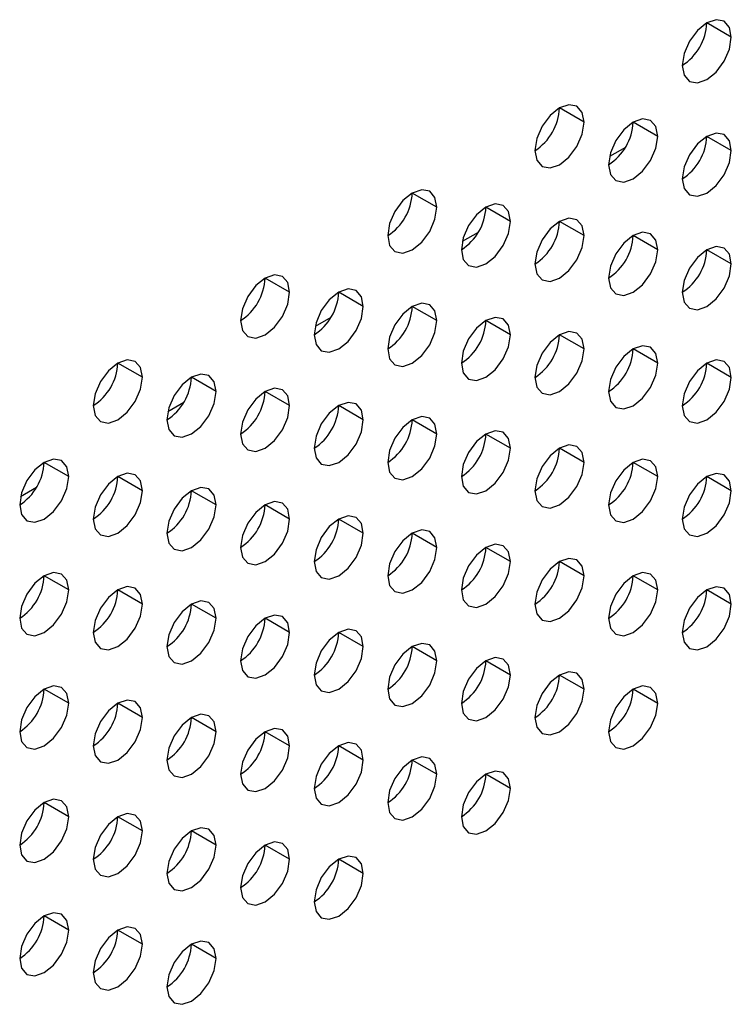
# Model space of a CAD drawing. Header units: millimetres. Extents: x 0 to 1118, y 0 to 864.
# Tile 201 of 256: x 996.62 to 998.67, y 666.37 to 669.21. Entities that reach past the tile are written whole.
import ezdxf

# ---------------------------------------------------------------- set-up
doc = ezdxf.new("R2010")
doc.units = ezdxf.units.MM

msp = doc.modelspace()

# ---------------------------------------------------------------- linework, layer by layer
at = {"color": 7, "linetype": 'Continuous', "lineweight": 25}
for p, q in [((998.6665, 669.1603), (998.5958, 669.2011)), ((998.2422, 668.9153), (998.1715, 668.9562)), ((998.4544, 668.8745), (998.3837, 668.9153)), ((998.6665, 668.8337), (998.5958, 668.8745)), ((998.3613, 668.8428), (998.3156, 668.8164)), ((997.818, 668.6704), (997.7473, 668.7112)), ((998.0301, 668.6296), (997.9594, 668.6704)), ((998.2422, 668.5887), (998.1715, 668.6296)), ((997.937, 668.5979), (997.8913, 668.5715)), ((998.4544, 668.5479), (998.3837, 668.5887)), ((998.6665, 668.507), (998.5958, 668.5479)), ((997.3937, 668.4255), (997.323, 668.4663)), ((997.6058, 668.3847), (997.5351, 668.4255)), ((997.818, 668.3438), (997.7473, 668.3846)), ((997.5128, 668.353), (997.467, 668.3266)), ((998.0301, 668.303), (997.9594, 668.3438)), ((998.2422, 668.2621), (998.1715, 668.3029)), ((998.4544, 668.2213), (998.3837, 668.2621)), ((996.9694, 668.1806), (996.8987, 668.2214)), ((998.6665, 668.1804), (998.5958, 668.2212)), ((997.1816, 668.1397), (997.1109, 668.1806)), ((997.3937, 668.0989), (997.323, 668.1397)), ((997.0885, 668.108), (997.0428, 668.0816)), ((997.6058, 668.058), (997.5351, 668.0989)), ((997.818, 668.0172), (997.7473, 668.058)), ((998.0301, 667.9763), (997.9594, 668.0172)), ((998.2422, 667.9355), (998.1715, 667.9763)), ((996.7573, 667.8948), (996.6866, 667.9356)), ((998.4544, 667.8947), (998.3837, 667.9355)), ((996.9694, 667.854), (996.8987, 667.8948)), ((998.6665, 667.8538), (998.5958, 667.8946)), ((996.6642, 667.8631), (996.6185, 667.8367)), ((997.1816, 667.8131), (997.1109, 667.8539)), ((997.3937, 667.7723), (997.323, 667.8131)), ((997.6058, 667.7314), (997.5351, 667.7722)), ((997.818, 667.6906), (997.7473, 667.7314)), ((998.0301, 667.6497), (997.9594, 667.6905)), ((998.2422, 667.6089), (998.1715, 667.6497)), ((996.7573, 667.5682), (996.6866, 667.609)), ((998.4544, 667.568), (998.3837, 667.6089)), ((996.9694, 667.5273), (996.8987, 667.5682)), ((998.6665, 667.5272), (998.5958, 667.568)), ((997.1816, 667.4865), (997.1109, 667.5273)), ((997.3937, 667.4457), (997.323, 667.4865)), ((997.6058, 667.4048), (997.5351, 667.4456)), ((997.818, 667.364), (997.7473, 667.4048)), ((998.0301, 667.3231), (997.9594, 667.3639)), ((998.2422, 667.2823), (998.1715, 667.3231)), ((996.7573, 667.2416), (996.6866, 667.2824)), ((998.4544, 667.2414), (998.3837, 667.2822)), ((996.9694, 667.2007), (996.8987, 667.2416)), ((997.1816, 667.1599), (997.1109, 667.2007)), ((997.3937, 667.119), (997.323, 667.1599)), ((997.6058, 667.0782), (997.5351, 667.119)), ((997.818, 667.0373), (997.7473, 667.0782)), ((998.0301, 666.9965), (997.9594, 667.0373)), ((996.7573, 666.915), (996.6866, 666.9558)), ((996.9694, 666.8741), (996.8987, 666.9149)), ((997.1816, 666.8333), (997.1109, 666.8741)), ((997.3937, 666.7924), (997.323, 666.8332)), ((997.6058, 666.7516), (997.5351, 666.7924)), ((996.7573, 666.5883), (996.6866, 666.6292)), ((996.9694, 666.5475), (996.8987, 666.5883)), ((997.1816, 666.5067), (997.1109, 666.5475))]:
    msp.add_line(p, q, dxfattribs=at)
at = {"color": 7, "linetype": 'Continuous', "lineweight": 25, "flags": 128}
for points in [[(998.6665, 669.1603), (998.6611, 669.1884), (998.6458, 669.2061), (998.6229, 669.2105), (998.5958, 669.2011), (998.5687, 669.1793), (998.5458, 669.1483), (998.5305, 669.113), (998.5251, 669.0786)], [(998.5251, 669.0786), (998.5305, 669.0505), (998.5458, 669.0328), (998.5687, 669.0284), (998.5958, 669.0378), (998.6229, 669.0596), (998.6458, 669.0906), (998.6611, 669.1259), (998.6665, 669.1603)], [(998.2422, 668.9153), (998.2369, 668.9435), (998.2215, 668.9611), (998.1986, 668.9656), (998.1715, 668.9562), (998.1445, 668.9343), (998.1215, 668.9034), (998.1062, 668.8681), (998.1008, 668.8337)], [(998.4544, 668.8745), (998.449, 668.9026), (998.4337, 668.9203), (998.4107, 668.9247), (998.3837, 668.9153), (998.3566, 668.8935), (998.3337, 668.8626), (998.3183, 668.8272), (998.313, 668.7929)], [(998.1008, 668.8337), (998.1062, 668.8056), (998.1215, 668.7879), (998.1445, 668.7835), (998.1715, 668.7929), (998.1986, 668.8147), (998.2215, 668.8457), (998.2369, 668.881), (998.2422, 668.9153)], [(998.313, 668.7929), (998.3183, 668.7647), (998.3337, 668.7471), (998.3566, 668.7426), (998.3837, 668.752), (998.4107, 668.7739), (998.4337, 668.8048), (998.449, 668.8401), (998.4544, 668.8745)], [(998.6665, 668.8337), (998.6611, 668.8618), (998.6458, 668.8794), (998.6229, 668.8839), (998.5958, 668.8745), (998.5687, 668.8526), (998.5458, 668.8217), (998.5305, 668.7864), (998.5251, 668.752)], [(998.5251, 668.752), (998.5305, 668.7239), (998.5458, 668.7062), (998.5687, 668.7018), (998.5958, 668.7112), (998.6229, 668.733), (998.6458, 668.764), (998.6611, 668.7993), (998.6665, 668.8337)], [(997.818, 668.6704), (997.8126, 668.6986), (997.7973, 668.7162), (997.7743, 668.7207), (997.7473, 668.7113), (997.7202, 668.6894), (997.6973, 668.6585), (997.6819, 668.6231), (997.6766, 668.5888)], [(997.6766, 668.5888), (997.6819, 668.5606), (997.6973, 668.543), (997.7202, 668.5385), (997.7473, 668.5479), (997.7743, 668.5698), (997.7973, 668.6007), (997.8126, 668.6361), (997.818, 668.6704)], [(998.0301, 668.6296), (998.0247, 668.6577), (998.0094, 668.6754), (997.9865, 668.6798), (997.9594, 668.6704), (997.9323, 668.6486), (997.9094, 668.6176), (997.8941, 668.5823), (997.8887, 668.5479)], [(998.2422, 668.5887), (998.2369, 668.6169), (998.2215, 668.6345), (998.1986, 668.639), (998.1715, 668.6296), (998.1445, 668.6077), (998.1215, 668.5768), (998.1062, 668.5414), (998.1008, 668.5071)], [(997.8887, 668.5479), (997.8941, 668.5198), (997.9094, 668.5022), (997.9323, 668.4977), (997.9594, 668.5071), (997.9865, 668.5289), (998.0094, 668.5599), (998.0247, 668.5952), (998.0301, 668.6296)], [(998.1008, 668.5071), (998.1062, 668.4789), (998.1215, 668.4613), (998.1445, 668.4569), (998.1715, 668.4663), (998.1986, 668.4881), (998.2215, 668.519), (998.2369, 668.5544), (998.2422, 668.5887)], [(998.4544, 668.5479), (998.449, 668.576), (998.4337, 668.5937), (998.4107, 668.5981), (998.3837, 668.5887), (998.3566, 668.5669), (998.3337, 668.5359), (998.3183, 668.5006), (998.313, 668.4662)], [(998.6665, 668.507), (998.6611, 668.5352), (998.6458, 668.5528), (998.6229, 668.5573), (998.5958, 668.5479), (998.5687, 668.526), (998.5458, 668.4951), (998.5305, 668.4598), (998.5251, 668.4254)], [(998.313, 668.4662), (998.3183, 668.4381), (998.3337, 668.4205), (998.3566, 668.416), (998.3837, 668.4254), (998.4107, 668.4472), (998.4337, 668.4782), (998.449, 668.5135), (998.4544, 668.5479)], [(998.5251, 668.4254), (998.5305, 668.3973), (998.5458, 668.3796), (998.5687, 668.3752), (998.5958, 668.3846), (998.6229, 668.4064), (998.6458, 668.4373), (998.6611, 668.4727), (998.6665, 668.507)], [(997.3937, 668.4255), (997.3883, 668.4536), (997.373, 668.4713), (997.3501, 668.4757), (997.323, 668.4663), (997.2959, 668.4445), (997.273, 668.4136), (997.2577, 668.3782), (997.2523, 668.3439)], [(997.2523, 668.3439), (997.2577, 668.3157), (997.273, 668.2981), (997.2959, 668.2936), (997.323, 668.303), (997.3501, 668.3249), (997.373, 668.3558), (997.3883, 668.3911), (997.3937, 668.4255)], [(997.6058, 668.3847), (997.6005, 668.4128), (997.5851, 668.4304), (997.5622, 668.4349), (997.5351, 668.4255), (997.5081, 668.4037), (997.4851, 668.3727), (997.4698, 668.3374), (997.4644, 668.303)], [(997.4644, 668.303), (997.4698, 668.2749), (997.4851, 668.2572), (997.5081, 668.2528), (997.5351, 668.2622), (997.5622, 668.284), (997.5851, 668.315), (997.6005, 668.3503), (997.6058, 668.3847)], [(997.818, 668.3438), (997.8126, 668.3719), (997.7973, 668.3896), (997.7743, 668.394), (997.7473, 668.3846), (997.7202, 668.3628), (997.6973, 668.3319), (997.6819, 668.2965), (997.6766, 668.2622)], [(997.6766, 668.2622), (997.6819, 668.234), (997.6973, 668.2164), (997.7202, 668.2119), (997.7473, 668.2213), (997.7743, 668.2432), (997.7973, 668.2741), (997.8126, 668.3095), (997.818, 668.3438)], [(998.0301, 668.303), (998.0247, 668.3311), (998.0094, 668.3487), (997.9865, 668.3532), (997.9594, 668.3438), (997.9323, 668.322), (997.9094, 668.291), (997.8941, 668.2557), (997.8887, 668.2213)], [(997.8887, 668.2213), (997.8941, 668.1932), (997.9094, 668.1755), (997.9323, 668.1711), (997.9594, 668.1805), (997.9865, 668.2023), (998.0094, 668.2333), (998.0247, 668.2686), (998.0301, 668.303)], [(998.2422, 668.2621), (998.2369, 668.2903), (998.2215, 668.3079), (998.1986, 668.3124), (998.1715, 668.3029), (998.1445, 668.2811), (998.1215, 668.2502), (998.1062, 668.2148), (998.1008, 668.1805)], [(998.4544, 668.2213), (998.449, 668.2494), (998.4337, 668.267), (998.4107, 668.2715), (998.3837, 668.2621), (998.3566, 668.2403), (998.3337, 668.2093), (998.3183, 668.174), (998.313, 668.1396)], [(998.1008, 668.1805), (998.1062, 668.1523), (998.1215, 668.1347), (998.1445, 668.1302), (998.1715, 668.1396), (998.1986, 668.1615), (998.2215, 668.1924), (998.2369, 668.2278), (998.2422, 668.2621)], [(996.9694, 668.1806), (996.9641, 668.2087), (996.9487, 668.2264), (996.9258, 668.2308), (996.8987, 668.2214), (996.8717, 668.1996), (996.8487, 668.1686), (996.8334, 668.1333), (996.828, 668.0989)], [(998.313, 668.1396), (998.3183, 668.1115), (998.3337, 668.0938), (998.3566, 668.0894), (998.3837, 668.0988), (998.4107, 668.1206), (998.4337, 668.1516), (998.449, 668.1869), (998.4544, 668.2213)], [(998.6665, 668.1804), (998.6611, 668.2086), (998.6458, 668.2262), (998.6229, 668.2307), (998.5958, 668.2213), (998.5687, 668.1994), (998.5458, 668.1685), (998.5305, 668.1331), (998.5251, 668.0988)], [(997.1816, 668.1397), (997.1762, 668.1679), (997.1609, 668.1855), (997.1379, 668.19), (997.1109, 668.1806), (997.0838, 668.1587), (997.0609, 668.1278), (997.0455, 668.0924), (997.0402, 668.0581)], [(996.828, 668.0989), (996.8334, 668.0708), (996.8487, 668.0532), (996.8717, 668.0487), (996.8987, 668.0581), (996.9258, 668.0799), (996.9487, 668.1109), (996.9641, 668.1462), (996.9694, 668.1806)], [(998.5251, 668.0988), (998.5305, 668.0706), (998.5458, 668.053), (998.5687, 668.0485), (998.5958, 668.0579), (998.6229, 668.0798), (998.6458, 668.1107), (998.6611, 668.1461), (998.6665, 668.1804)], [(997.0402, 668.0581), (997.0455, 668.03), (997.0609, 668.0123), (997.0838, 668.0079), (997.1109, 668.0173), (997.1379, 668.0391), (997.1609, 668.07), (997.1762, 668.1054), (997.1816, 668.1397)], [(997.3937, 668.0989), (997.3883, 668.127), (997.373, 668.1447), (997.3501, 668.1491), (997.323, 668.1397), (997.2959, 668.1179), (997.273, 668.0869), (997.2577, 668.0516), (997.2523, 668.0172)], [(997.6058, 668.058), (997.6005, 668.0862), (997.5851, 668.1038), (997.5622, 668.1083), (997.5351, 668.0989), (997.5081, 668.077), (997.4851, 668.0461), (997.4698, 668.0108), (997.4644, 667.9764)], [(997.2523, 668.0172), (997.2577, 667.9891), (997.273, 667.9715), (997.2959, 667.967), (997.323, 667.9764), (997.3501, 667.9982), (997.373, 668.0292), (997.3883, 668.0645), (997.3937, 668.0989)], [(997.4644, 667.9764), (997.4698, 667.9483), (997.4851, 667.9306), (997.5081, 667.9262), (997.5351, 667.9356), (997.5622, 667.9574), (997.5851, 667.9883), (997.6005, 668.0237), (997.6058, 668.058)], [(997.818, 668.0172), (997.8126, 668.0453), (997.7973, 668.063), (997.7743, 668.0674), (997.7473, 668.058), (997.7202, 668.0362), (997.6973, 668.0052), (997.6819, 667.9699), (997.6766, 667.9356)], [(997.6766, 667.9356), (997.6819, 667.9074), (997.6973, 667.8898), (997.7202, 667.8853), (997.7473, 667.8947), (997.7743, 667.9166), (997.7973, 667.9475), (997.8126, 667.9828), (997.818, 668.0172)], [(998.0301, 667.9763), (998.0247, 668.0045), (998.0094, 668.0221), (997.9865, 668.0266), (997.9594, 668.0172), (997.9323, 667.9953), (997.9094, 667.9644), (997.8941, 667.9291), (997.8887, 667.8947)], [(997.8887, 667.8947), (997.8941, 667.8666), (997.9094, 667.8489), (997.9323, 667.8445), (997.9594, 667.8539), (997.9865, 667.8757), (998.0094, 667.9067), (998.0247, 667.942), (998.0301, 667.9763)], [(998.2422, 667.9355), (998.2369, 667.9636), (998.2215, 667.9813), (998.1986, 667.9857), (998.1715, 667.9763), (998.1445, 667.9545), (998.1215, 667.9236), (998.1062, 667.8882), (998.1008, 667.8539)], [(996.7573, 667.8948), (996.7519, 667.923), (996.7366, 667.9406), (996.7137, 667.945), (996.6866, 667.9356), (996.6595, 667.9138), (996.6366, 667.8829), (996.6213, 667.8475), (996.6159, 667.8132)], [(998.1008, 667.8539), (998.1062, 667.8257), (998.1215, 667.8081), (998.1445, 667.8036), (998.1715, 667.813), (998.1986, 667.8349), (998.2215, 667.8658), (998.2369, 667.9011), (998.2422, 667.9355)], [(998.4544, 667.8947), (998.449, 667.9228), (998.4337, 667.9404), (998.4107, 667.9449), (998.3837, 667.9355), (998.3566, 667.9136), (998.3337, 667.8827), (998.3183, 667.8474), (998.313, 667.813)], [(996.9694, 667.854), (996.9641, 667.8821), (996.9487, 667.8997), (996.9258, 667.9042), (996.8987, 667.8948), (996.8717, 667.873), (996.8487, 667.842), (996.8334, 667.8067), (996.828, 667.7723)], [(998.6665, 667.8538), (998.6611, 667.8819), (998.6458, 667.8996), (998.6229, 667.904), (998.5958, 667.8946), (998.5687, 667.8728), (998.5458, 667.8419), (998.5305, 667.8065), (998.5251, 667.7722)], [(996.6159, 667.8132), (996.6213, 667.785), (996.6366, 667.7674), (996.6595, 667.7629), (996.6866, 667.7723), (996.7137, 667.7942), (996.7366, 667.8251), (996.7519, 667.8605), (996.7573, 667.8948)], [(998.313, 667.813), (998.3183, 667.7849), (998.3337, 667.7672), (998.3566, 667.7628), (998.3837, 667.7722), (998.4107, 667.794), (998.4337, 667.825), (998.449, 667.8603), (998.4544, 667.8947)], [(996.828, 667.7723), (996.8334, 667.7442), (996.8487, 667.7265), (996.8717, 667.7221), (996.8987, 667.7315), (996.9258, 667.7533), (996.9487, 667.7843), (996.9641, 667.8196), (996.9694, 667.854)], [(997.1816, 667.8131), (997.1762, 667.8413), (997.1609, 667.8589), (997.1379, 667.8634), (997.1109, 667.8539), (997.0838, 667.8321), (997.0609, 667.8012), (997.0455, 667.7658), (997.0402, 667.7315)], [(998.5251, 667.7722), (998.5305, 667.744), (998.5458, 667.7264), (998.5687, 667.7219), (998.5958, 667.7313), (998.6229, 667.7532), (998.6458, 667.7841), (998.6611, 667.8194), (998.6665, 667.8538)], [(997.3937, 667.7723), (997.3883, 667.8004), (997.373, 667.8181), (997.3501, 667.8225), (997.323, 667.8131), (997.2959, 667.7913), (997.273, 667.7603), (997.2577, 667.725), (997.2523, 667.6906)], [(997.0402, 667.7315), (997.0455, 667.7033), (997.0609, 667.6857), (997.0838, 667.6812), (997.1109, 667.6906), (997.1379, 667.7125), (997.1609, 667.7434), (997.1762, 667.7788), (997.1816, 667.8131)], [(997.2523, 667.6906), (997.2577, 667.6625), (997.273, 667.6448), (997.2959, 667.6404), (997.323, 667.6498), (997.3501, 667.6716), (997.373, 667.7026), (997.3883, 667.7379), (997.3937, 667.7723)], [(997.6058, 667.7314), (997.6005, 667.7596), (997.5851, 667.7772), (997.5622, 667.7817), (997.5351, 667.7723), (997.5081, 667.7504), (997.4851, 667.7195), (997.4698, 667.6841), (997.4644, 667.6498)], [(997.4644, 667.6498), (997.4698, 667.6216), (997.4851, 667.604), (997.5081, 667.5995), (997.5351, 667.6089), (997.5622, 667.6308), (997.5851, 667.6617), (997.6005, 667.6971), (997.6058, 667.7314)], [(997.818, 667.6906), (997.8126, 667.7187), (997.7973, 667.7364), (997.7743, 667.7408), (997.7473, 667.7314), (997.7202, 667.7096), (997.6973, 667.6786), (997.6819, 667.6433), (997.6766, 667.6089)], [(997.6766, 667.6089), (997.6819, 667.5808), (997.6973, 667.5632), (997.7202, 667.5587), (997.7473, 667.5681), (997.7743, 667.5899), (997.7973, 667.6209), (997.8126, 667.6562), (997.818, 667.6906)], [(998.0301, 667.6497), (998.0247, 667.6779), (998.0094, 667.6955), (997.9865, 667.7), (997.9594, 667.6906), (997.9323, 667.6687), (997.9094, 667.6378), (997.8941, 667.6024), (997.8887, 667.5681)], [(997.8887, 667.5681), (997.8941, 667.5399), (997.9094, 667.5223), (997.9323, 667.5178), (997.9594, 667.5273), (997.9865, 667.5491), (998.0094, 667.58), (998.0247, 667.6154), (998.0301, 667.6497)], [(998.2422, 667.6089), (998.2369, 667.637), (998.2215, 667.6547), (998.1986, 667.6591), (998.1715, 667.6497), (998.1445, 667.6279), (998.1215, 667.5969), (998.1062, 667.5616), (998.1008, 667.5272)], [(996.7573, 667.5682), (996.7519, 667.5963), (996.7366, 667.614), (996.7137, 667.6184), (996.6866, 667.609), (996.6595, 667.5872), (996.6366, 667.5562), (996.6213, 667.5209), (996.6159, 667.4866)], [(998.4544, 667.568), (998.449, 667.5962), (998.4337, 667.6138), (998.4107, 667.6183), (998.3837, 667.6089), (998.3566, 667.587), (998.3337, 667.5561), (998.3183, 667.5207), (998.313, 667.4864)], [(998.1008, 667.5272), (998.1062, 667.4991), (998.1215, 667.4815), (998.1445, 667.477), (998.1715, 667.4864), (998.1986, 667.5082), (998.2215, 667.5392), (998.2369, 667.5745), (998.2422, 667.6089)], [(996.6159, 667.4866), (996.6213, 667.4584), (996.6366, 667.4408), (996.6595, 667.4363), (996.6866, 667.4457), (996.7137, 667.4676), (996.7366, 667.4985), (996.7519, 667.5338), (996.7573, 667.5682)], [(996.9694, 667.5273), (996.9641, 667.5555), (996.9487, 667.5731), (996.9258, 667.5776), (996.8987, 667.5682), (996.8717, 667.5463), (996.8487, 667.5154), (996.8334, 667.4801), (996.828, 667.4457)], [(998.313, 667.4864), (998.3183, 667.4583), (998.3337, 667.4406), (998.3566, 667.4362), (998.3837, 667.4456), (998.4107, 667.4674), (998.4337, 667.4983), (998.449, 667.5337), (998.4544, 667.568)], [(998.6665, 667.5272), (998.6611, 667.5553), (998.6458, 667.573), (998.6229, 667.5774), (998.5958, 667.568), (998.5687, 667.5462), (998.5458, 667.5152), (998.5305, 667.4799), (998.5251, 667.4455)], [(997.1816, 667.4865), (997.1762, 667.5146), (997.1609, 667.5323), (997.1379, 667.5367), (997.1109, 667.5273), (997.0838, 667.5055), (997.0609, 667.4746), (997.0455, 667.4392), (997.0402, 667.4049)], [(996.828, 667.4457), (996.8334, 667.4176), (996.8487, 667.3999), (996.8717, 667.3955), (996.8987, 667.4049), (996.9258, 667.4267), (996.9487, 667.4577), (996.9641, 667.493), (996.9694, 667.5273)], [(998.5251, 667.4455), (998.5305, 667.4174), (998.5458, 667.3998), (998.5687, 667.3953), (998.5958, 667.4047), (998.6229, 667.4265), (998.6458, 667.4575), (998.6611, 667.4928), (998.6665, 667.5272)], [(997.0402, 667.4049), (997.0455, 667.3767), (997.0609, 667.3591), (997.0838, 667.3546), (997.1109, 667.364), (997.1379, 667.3859), (997.1609, 667.4168), (997.1762, 667.4521), (997.1816, 667.4865)], [(997.3937, 667.4457), (997.3883, 667.4738), (997.373, 667.4914), (997.3501, 667.4959), (997.323, 667.4865), (997.2959, 667.4646), (997.273, 667.4337), (997.2577, 667.3984), (997.2523, 667.364)], [(997.6058, 667.4048), (997.6005, 667.4329), (997.5851, 667.4506), (997.5622, 667.455), (997.5351, 667.4456), (997.5081, 667.4238), (997.4851, 667.3929), (997.4698, 667.3575), (997.4644, 667.3232)], [(997.2523, 667.364), (997.2577, 667.3359), (997.273, 667.3182), (997.2959, 667.3138), (997.323, 667.3232), (997.3501, 667.345), (997.373, 667.376), (997.3883, 667.4113), (997.3937, 667.4457)], [(997.4644, 667.3232), (997.4698, 667.295), (997.4851, 667.2774), (997.5081, 667.2729), (997.5351, 667.2823), (997.5622, 667.3042), (997.5851, 667.3351), (997.6005, 667.3705), (997.6058, 667.4048)], [(997.818, 667.364), (997.8126, 667.3921), (997.7973, 667.4097), (997.7743, 667.4142), (997.7473, 667.4048), (997.7202, 667.383), (997.6973, 667.352), (997.6819, 667.3167), (997.6766, 667.2823)], [(997.6766, 667.2823), (997.6819, 667.2542), (997.6973, 667.2365), (997.7202, 667.2321), (997.7473, 667.2415), (997.7743, 667.2633), (997.7973, 667.2943), (997.8126, 667.3296), (997.818, 667.364)], [(998.0301, 667.3231), (998.0247, 667.3513), (998.0094, 667.3689), (997.9865, 667.3734), (997.9594, 667.3639), (997.9323, 667.3421), (997.9094, 667.3112), (997.8941, 667.2758), (997.8887, 667.2415)], [(997.8887, 667.2415), (997.8941, 667.2133), (997.9094, 667.1957), (997.9323, 667.1912), (997.9594, 667.2006), (997.9865, 667.2225), (998.0094, 667.2534), (998.0247, 667.2888), (998.0301, 667.3231)], [(998.2422, 667.2823), (998.2369, 667.3104), (998.2215, 667.328), (998.1986, 667.3325), (998.1715, 667.3231), (998.1445, 667.3013), (998.1215, 667.2703), (998.1062, 667.235), (998.1008, 667.2006)], [(996.7573, 667.2416), (996.7519, 667.2697), (996.7366, 667.2874), (996.7137, 667.2918), (996.6866, 667.2824), (996.6595, 667.2606), (996.6366, 667.2296), (996.6213, 667.1943), (996.6159, 667.1599)], [(998.1008, 667.2006), (998.1062, 667.1725), (998.1215, 667.1548), (998.1445, 667.1504), (998.1715, 667.1598), (998.1986, 667.1816), (998.2215, 667.2126), (998.2369, 667.2479), (998.2422, 667.2823)], [(998.4544, 667.2414), (998.449, 667.2696), (998.4337, 667.2872), (998.4107, 667.2917), (998.3837, 667.2823), (998.3566, 667.2604), (998.3337, 667.2295), (998.3183, 667.1941), (998.313, 667.1598)], [(996.9694, 667.2007), (996.9641, 667.2289), (996.9487, 667.2465), (996.9258, 667.251), (996.8987, 667.2416), (996.8717, 667.2197), (996.8487, 667.1888), (996.8334, 667.1534), (996.828, 667.1191)], [(996.6159, 667.1599), (996.6213, 667.1318), (996.6366, 667.1142), (996.6595, 667.1097), (996.6866, 667.1191), (996.7137, 667.1409), (996.7366, 667.1719), (996.7519, 667.2072), (996.7573, 667.2416)], [(998.313, 667.1598), (998.3183, 667.1316), (998.3337, 667.114), (998.3566, 667.1095), (998.3837, 667.1189), (998.4107, 667.1408), (998.4337, 667.1717), (998.449, 667.2071), (998.4544, 667.2414)], [(996.828, 667.1191), (996.8334, 667.0909), (996.8487, 667.0733), (996.8717, 667.0689), (996.8987, 667.0783), (996.9258, 667.1001), (996.9487, 667.131), (996.9641, 667.1664), (996.9694, 667.2007)], [(997.1816, 667.1599), (997.1762, 667.188), (997.1609, 667.2057), (997.1379, 667.2101), (997.1109, 667.2007), (997.0838, 667.1789), (997.0609, 667.1479), (997.0455, 667.1126), (997.0402, 667.0782)], [(997.3937, 667.119), (997.3883, 667.1472), (997.373, 667.1648), (997.3501, 667.1693), (997.323, 667.1599), (997.2959, 667.138), (997.273, 667.1071), (997.2577, 667.0718), (997.2523, 667.0374)], [(997.0402, 667.0782), (997.0455, 667.0501), (997.0609, 667.0325), (997.0838, 667.028), (997.1109, 667.0374), (997.1379, 667.0592), (997.1609, 667.0902), (997.1762, 667.1255), (997.1816, 667.1599)], [(997.2523, 667.0374), (997.2577, 667.0093), (997.273, 666.9916), (997.2959, 666.9872), (997.323, 666.9966), (997.3501, 667.0184), (997.373, 667.0493), (997.3883, 667.0847), (997.3937, 667.119)], [(997.6058, 667.0782), (997.6005, 667.1063), (997.5851, 667.124), (997.5622, 667.1284), (997.5351, 667.119), (997.5081, 667.0972), (997.4851, 667.0662), (997.4698, 667.0309), (997.4644, 666.9965)], [(997.818, 667.0373), (997.8126, 667.0655), (997.7973, 667.0831), (997.7743, 667.0876), (997.7473, 667.0782), (997.7202, 667.0563), (997.6973, 667.0254), (997.6819, 666.9901), (997.6766, 666.9557)], [(997.4644, 666.9965), (997.4698, 666.9684), (997.4851, 666.9508), (997.5081, 666.9463), (997.5351, 666.9557), (997.5622, 666.9776), (997.5851, 667.0085), (997.6005, 667.0438), (997.6058, 667.0782)], [(997.6766, 666.9557), (997.6819, 666.9276), (997.6973, 666.9099), (997.7202, 666.9055), (997.7473, 666.9149), (997.7743, 666.9367), (997.7973, 666.9676), (997.8126, 667.003), (997.818, 667.0373)], [(998.0301, 666.9965), (998.0247, 667.0246), (998.0094, 667.0423), (997.9865, 667.0467), (997.9594, 667.0373), (997.9323, 667.0155), (997.9094, 666.9845), (997.8941, 666.9492), (997.8887, 666.9149)], [(997.8887, 666.9149), (997.8941, 666.8867), (997.9094, 666.8691), (997.9323, 666.8646), (997.9594, 666.874), (997.9865, 666.8959), (998.0094, 666.9268), (998.0247, 666.9621), (998.0301, 666.9965)], [(996.7573, 666.915), (996.7519, 666.9431), (996.7366, 666.9607), (996.7137, 666.9652), (996.6866, 666.9558), (996.6595, 666.934), (996.6366, 666.903), (996.6213, 666.8677), (996.6159, 666.8333)], [(996.6159, 666.8333), (996.6213, 666.8052), (996.6366, 666.7875), (996.6595, 666.7831), (996.6866, 666.7925), (996.7137, 666.8143), (996.7366, 666.8453), (996.7519, 666.8806), (996.7573, 666.915)], [(996.9694, 666.8741), (996.9641, 666.9023), (996.9487, 666.9199), (996.9258, 666.9244), (996.8987, 666.9149), (996.8717, 666.8931), (996.8487, 666.8622), (996.8334, 666.8268), (996.828, 666.7925)], [(997.1816, 666.8333), (997.1762, 666.8614), (997.1609, 666.879), (997.1379, 666.8835), (997.1109, 666.8741), (997.0838, 666.8523), (997.0609, 666.8213), (997.0455, 666.786), (997.0402, 666.7516)], [(996.828, 666.7925), (996.8334, 666.7643), (996.8487, 666.7467), (996.8717, 666.7422), (996.8987, 666.7516), (996.9258, 666.7735), (996.9487, 666.8044), (996.9641, 666.8398), (996.9694, 666.8741)], [(997.0402, 666.7516), (997.0455, 666.7235), (997.0609, 666.7058), (997.0838, 666.7014), (997.1109, 666.7108), (997.1379, 666.7326), (997.1609, 666.7636), (997.1762, 666.7989), (997.1816, 666.8333)], [(997.3937, 666.7924), (997.3883, 666.8206), (997.373, 666.8382), (997.3501, 666.8427), (997.323, 666.8333), (997.2959, 666.8114), (997.273, 666.7805), (997.2577, 666.7451), (997.2523, 666.7108)], [(997.6058, 666.7516), (997.6005, 666.7797), (997.5851, 666.7974), (997.5622, 666.8018), (997.5351, 666.7924), (997.5081, 666.7706), (997.4851, 666.7396), (997.4698, 666.7043), (997.4644, 666.6699)], [(997.2523, 666.7108), (997.2577, 666.6826), (997.273, 666.665), (997.2959, 666.6605), (997.323, 666.6699), (997.3501, 666.6918), (997.373, 666.7227), (997.3883, 666.7581), (997.3937, 666.7924)], [(997.4644, 666.6699), (997.4698, 666.6418), (997.4851, 666.6242), (997.5081, 666.6197), (997.5351, 666.6291), (997.5622, 666.6509), (997.5851, 666.6819), (997.6005, 666.7172), (997.6058, 666.7516)], [(996.7573, 666.5883), (996.7519, 666.6165), (996.7366, 666.6341), (996.7137, 666.6386), (996.6866, 666.6292), (996.6595, 666.6073), (996.6366, 666.5764), (996.6213, 666.5411), (996.6159, 666.5067)], [(996.9694, 666.5475), (996.9641, 666.5756), (996.9487, 666.5933), (996.9258, 666.5977), (996.8987, 666.5883), (996.8717, 666.5665), (996.8487, 666.5356), (996.8334, 666.5002), (996.828, 666.4659)], [(996.6159, 666.5067), (996.6213, 666.4786), (996.6366, 666.4609), (996.6595, 666.4565), (996.6866, 666.4659), (996.7137, 666.4877), (996.7366, 666.5187), (996.7519, 666.554), (996.7573, 666.5883)], [(996.828, 666.4659), (996.8334, 666.4377), (996.8487, 666.4201), (996.8717, 666.4156), (996.8987, 666.425), (996.9258, 666.4469), (996.9487, 666.4778), (996.9641, 666.5131), (996.9694, 666.5475)], [(997.1816, 666.5067), (997.1762, 666.5348), (997.1609, 666.5524), (997.1379, 666.5569), (997.1109, 666.5475), (997.0838, 666.5256), (997.0609, 666.4947), (997.0455, 666.4594), (997.0402, 666.425)], [(997.0402, 666.425), (997.0455, 666.3969), (997.0609, 666.3792), (997.0838, 666.3748), (997.1109, 666.3842), (997.1379, 666.406), (997.1609, 666.437), (997.1762, 666.4723), (997.1816, 666.5067)]]:
    msp.add_lwpolyline(points, dxfattribs=at)
at = {"color": 7, "linetype": 'Continuous', "lineweight": 25}
for centre in [(998.4423, 669.2081), (998.018, 668.9632), (998.2301, 668.9223), (998.4423, 668.8815), (997.5937, 668.7182), (997.8059, 668.6774), (998.018, 668.6365), (998.2301, 668.5957), (998.4423, 668.5548), (997.1695, 668.4733), (997.3816, 668.4325), (997.5937, 668.3916), (997.8059, 668.3508), (998.018, 668.3099), (998.2301, 668.2691), (996.7452, 668.2284), (998.4423, 668.2282), (996.9573, 668.1875), (997.1695, 668.1467), (997.3816, 668.1058), (997.5937, 668.065), (997.8059, 668.0242), (998.018, 667.9833), (996.5331, 667.9426), (998.2301, 667.9425), (996.7452, 667.9018), (998.4423, 667.9016), (996.9573, 667.8609), (997.1695, 667.8201), (997.3816, 667.7792), (997.5937, 667.7384), (997.8059, 667.6975), (998.018, 667.6567), (996.5331, 667.616), (998.2301, 667.6158), (996.7452, 667.5752), (998.4423, 667.575), (996.9573, 667.5343), (997.1695, 667.4935), (997.3816, 667.4526), (997.5937, 667.4118), (997.8059, 667.3709), (998.018, 667.3301), (996.5331, 667.2894), (998.2301, 667.2892), (996.7452, 667.2485), (996.9573, 667.2077), (997.1695, 667.1668), (997.3816, 667.126), (997.5937, 667.0851), (997.8059, 667.0443), (996.5331, 666.9628), (996.7452, 666.9219), (996.9573, 666.8811), (997.1695, 666.8402), (997.3816, 666.7994), (996.5331, 666.6362), (996.7452, 666.5953), (996.9573, 666.5545)]:
    msp.add_arc(centre, 0.1537, 302.6055, 357.3945, dxfattribs=at)

doc.saveas('drawing.dxf')
